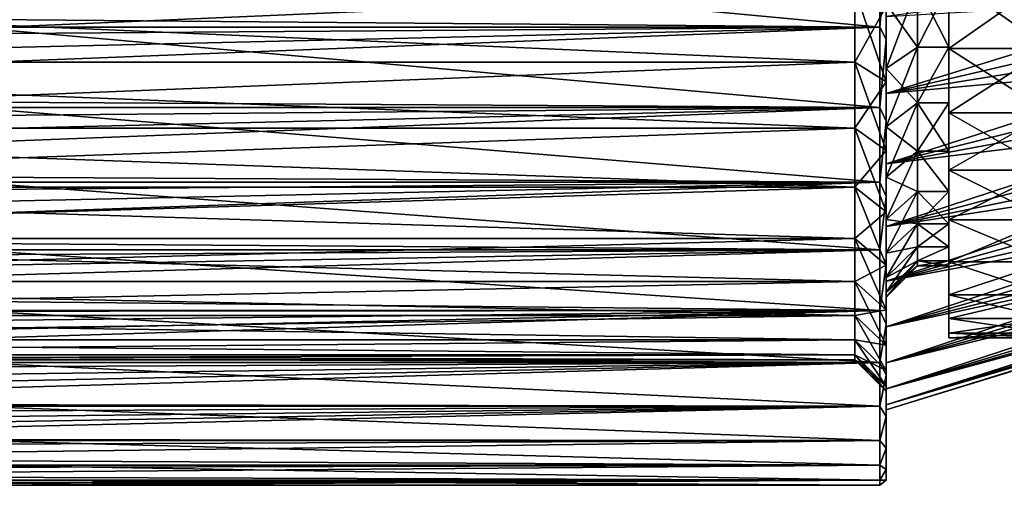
# Model space of a CAD drawing. Header units: millimetres. Extents: x -25 to 64, y -3 to 358.
# Tile 96 of 256: x 25 to 41, y 95 to 102. Entities that reach past the tile are written whole.
import ezdxf

# ---------------------------------------------------------------- set-up
doc = ezdxf.new("R2010")
doc.units = ezdxf.units.MM
doc.header["$LTSCALE"] = 52.148148
for name, color, linetype in [('2', 7, 'CONTINUOUS'), ('224', 7, 'CONTINUOUS'), ('228', 7, 'CONTINUOUS'), ('229', 7, 'CONTINUOUS'), ('230', 7, 'CONTINUOUS'), ('232', 7, 'CONTINUOUS'), ('233', 7, 'CONTINUOUS'), ('234', 7, 'CONTINUOUS'), ('235', 7, 'CONTINUOUS'), ('236', 7, 'CONTINUOUS'), ('237', 7, 'CONTINUOUS'), ('29', 7, 'CONTINUOUS'), ('30', 7, 'CONTINUOUS'), ('4', 7, 'CONTINUOUS'), ('5', 7, 'CONTINUOUS'), ('93', 7, 'CONTINUOUS'), ('96', 7, 'CONTINUOUS'), ('97', 7, 'CONTINUOUS')]:
    doc.layers.add(name, color=color, linetype=linetype)

msp = doc.modelspace()

# ---------------------------------------------------------------- linework, layer by layer
at = {"layer": '2', "color": 7, "linetype": 'CONTINUOUS', "true_color": 0xaaaaaa}
for points in [[(39, 102.005, -12.456), (39, 103.396, -13.194), (39, 102.371, -11.346), (39, 102.005, -12.456)], [(39, 103.396, 13.194), (39, 102.005, 12.456), (39, 102.371, 11.346), (39, 103.396, 13.194)], [(39, 101.145, -10.477), (39, 102.005, -12.456), (39, 102.371, -11.346), (39, 101.145, -10.477)], [(39, 102.371, 11.346), (39, 102.005, 12.456), (39, 101.145, 10.477), (39, 102.371, 11.346)], [(39, 100.703, -11.573), (39, 102.005, -12.456), (39, 101.145, -10.477), (39, 100.703, -11.573)], [(39, 102.005, 12.456), (39, 100.703, 11.573), (39, 101.145, 10.477), (39, 102.005, 12.456)], [(39, 100.025, -9.475), (39, 100.703, -11.573), (39, 101.145, -10.477), (39, 100.025, -9.475)], [(39, 101.145, 10.477), (39, 100.703, 11.573), (39, 100.025, 9.475), (39, 101.145, 10.477)], [(39, 99.502, -10.554), (39, 100.703, -11.573), (39, 100.025, -9.475), (39, 99.502, -10.554)], [(39, 100.703, 11.573), (39, 99.502, 10.554), (39, 100.025, 9.475), (39, 100.703, 11.573)], [(39, 99.023, -8.355), (39, 99.502, -10.554), (39, 100.025, -9.475), (39, 99.023, -8.355)], [(39, 100.025, 9.475), (39, 99.502, 10.554), (39, 99.023, 8.355), (39, 100.025, 9.475)], [(39, 98.42, -9.411), (39, 99.502, -10.554), (39, 99.023, -8.355), (39, 98.42, -9.411)], [(39, 99.502, 10.554), (39, 98.42, 9.411), (39, 99.023, 8.355), (39, 99.502, 10.554)], [(39, 98.154, -7.129), (39, 98.42, -9.411), (39, 99.023, -8.355), (39, 98.154, -7.129)], [(39, 99.023, 8.355), (39, 98.42, 9.411), (39, 98.154, 7.129), (39, 99.023, 8.355)], [(39, 97.467, -8.158), (39, 98.42, -9.411), (39, 98.154, -7.129), (39, 97.467, -8.158)], [(39, 98.42, 9.411), (39, 97.467, 8.158), (39, 98.154, 7.129), (39, 98.42, 9.411)], [(39, 97.427, -5.814), (39, 97.467, -8.158), (39, 98.154, -7.129), (39, 97.427, -5.814)], [(39, 98.154, 7.129), (39, 97.467, 8.158), (39, 97.427, 5.814), (39, 98.154, 7.129)], [(39, 96.656, -6.809), (39, 97.467, -8.158), (39, 96.852, -4.426), (39, 96.656, -6.809)], [(39, 96.852, -4.426), (39, 97.467, -8.158), (39, 97.427, -5.814), (39, 96.852, -4.426)], [(39, 97.467, 8.158), (39, 96.656, 6.809), (39, 97.427, 5.814), (39, 97.467, 8.158)], [(39, 97.427, 5.814), (39, 96.656, 6.809), (39, 96.852, 4.426), (39, 97.427, 5.814)], [(39, 96.436, -2.982), (39, 96.656, -6.809), (39, 96.852, -4.426), (39, 96.436, -2.982)], [(39, 96.852, 4.426), (39, 96.656, 6.809), (39, 96.436, 2.982), (39, 96.852, 4.426)], [(39, 95.995, -5.381), (39, 96.656, -6.809), (39, 96.184, -1.5), (39, 95.995, -5.381)], [(39, 96.184, -1.5), (39, 96.656, -6.809), (39, 96.436, -2.982), (39, 96.184, -1.5)], [(39, 96.656, 6.809), (39, 95.995, 5.381), (39, 96.436, 2.982), (39, 96.656, 6.809)], [(39, 96.436, 2.982), (39, 95.995, 5.381), (39, 96.184, 1.5), (39, 96.436, 2.982)], [(39, 96.1), (39, 95.995, -5.381), (39, 96.184, -1.5), (39, 96.1)], [(39, 95.995, 5.381), (39, 96.1), (39, 96.184, 1.5), (39, 95.995, 5.381)], [(39, 95.995, 5.381), (39, 95.995, -5.381), (39, 96.1), (39, 95.995, 5.381)], [(39, 95.492, -3.889), (39, 95.995, -5.381), (39, 95.492, 3.889), (39, 95.492, -3.889)], [(39, 95.492, 3.889), (39, 95.995, -5.381), (39, 95.995, 5.381), (39, 95.492, 3.889)], [(39, 95.154, -2.352), (39, 95.492, -3.889), (39, 95.154, 2.352), (39, 95.154, -2.352)], [(39, 95.154, 2.352), (39, 95.492, -3.889), (39, 95.492, 3.889), (39, 95.154, 2.352)], [(39, 94.984, -0.787), (39, 95.154, -2.352), (39, 94.984, 0.787), (39, 94.984, -0.787)], [(39, 94.984, 0.787), (39, 95.154, -2.352), (39, 95.154, 2.352), (39, 94.984, 0.787)]]:
    msp.add_3dface(points, dxfattribs=at)
at = {"layer": '224', "color": 7, "linetype": 'CONTINUOUS', "true_color": 0xaaaaaa}
for points in [[(39, 102.53, -11.092), (39, 101.332, -10.242), (39, 104.905, -10.651), (39, 102.53, -11.092)], [(39, 104.905, -10.651), (39, 101.332, -10.242), (39, 103.7, -10.046), (39, 104.905, -10.651)], [(39, 101.332, 10.242), (39, 102.53, 11.092), (39, 104.905, 10.651), (39, 101.332, 10.242)], [(39, 103.7, 10.046), (39, 101.332, 10.242), (39, 104.905, 10.651), (39, 103.7, 10.046)], [(39, 101.332, -10.242), (39, 100.237, -9.263), (39, 103.7, -10.046), (39, 101.332, -10.242)], [(39, 103.7, -10.046), (39, 100.237, -9.263), (39, 102.573, -9.305), (39, 103.7, -10.046)], [(39, 102.573, 9.305), (39, 101.332, 10.242), (39, 103.7, 10.046), (39, 102.573, 9.305)], [(39, 102.573, -9.305), (39, 100.237, -9.263), (39, 101.54, -8.438), (39, 102.573, -9.305)], [(39, 100.237, 9.263), (39, 101.332, 10.242), (39, 102.573, 9.305), (39, 100.237, 9.263)], [(39, 101.54, 8.438), (39, 100.237, 9.263), (39, 102.573, 9.305), (39, 101.54, 8.438)], [(39, 100.237, -9.263), (39, 99.258, -8.168), (39, 101.54, -8.438), (39, 100.237, -9.263)], [(39, 101.54, -8.438), (39, 99.258, -8.168), (39, 100.614, -7.456), (39, 101.54, -8.438)], [(39, 99.258, 8.168), (39, 100.237, 9.263), (39, 101.54, 8.438), (39, 99.258, 8.168)], [(39, 100.614, 7.456), (39, 99.258, 8.168), (39, 101.54, 8.438), (39, 100.614, 7.456)], [(39, 99.258, -8.168), (39, 98.408, -6.97), (39, 100.614, -7.456), (39, 99.258, -8.168)], [(39, 100.614, -7.456), (39, 98.408, -6.97), (39, 99.808, -6.374), (39, 100.614, -7.456)], [(39, 98.408, 6.97), (39, 99.258, 8.168), (39, 100.614, 7.456), (39, 98.408, 6.97)], [(39, 99.808, 6.374), (39, 98.408, 6.97), (39, 100.614, 7.456), (39, 99.808, 6.374)], [(39, 98.408, -6.97), (39, 97.697, -5.684), (39, 99.808, -6.374), (39, 98.408, -6.97)], [(39, 99.808, -6.374), (39, 97.697, -5.684), (39, 99.134, -5.206), (39, 99.808, -6.374)], [(39, 97.697, 5.684), (39, 98.408, 6.97), (39, 99.808, 6.374), (39, 97.697, 5.684)], [(39, 99.134, 5.206), (39, 97.697, 5.684), (39, 99.808, 6.374), (39, 99.134, 5.206)], [(39, 97.697, -5.684), (39, 97.135, -4.327), (39, 99.134, -5.206), (39, 97.697, -5.684)], [(39, 99.134, -5.206), (39, 97.135, -4.327), (39, 98.6, -3.967), (39, 99.134, -5.206)], [(39, 97.135, 4.327), (39, 97.697, 5.684), (39, 99.134, 5.206), (39, 97.135, 4.327)], [(39, 98.6, 3.967), (39, 97.135, 4.327), (39, 99.134, 5.206), (39, 98.6, 3.967)], [(39, 97.135, -4.327), (39, 96.728, -2.915), (39, 98.6, -3.967), (39, 97.135, -4.327)], [(39, 98.6, -3.967), (39, 96.728, -2.915), (39, 98.213, -2.675), (39, 98.6, -3.967)], [(39, 96.728, 2.915), (39, 97.135, 4.327), (39, 98.6, 3.967), (39, 96.728, 2.915)], [(39, 98.213, 2.675), (39, 96.728, 2.915), (39, 98.6, 3.967), (39, 98.213, 2.675)], [(39, 96.728, -2.915), (39, 96.482, -1.467), (39, 98.213, -2.675), (39, 96.728, -2.915)], [(39, 98.213, -2.675), (39, 96.482, -1.467), (39, 97.978, -1.347), (39, 98.213, -2.675)], [(39, 96.482, 1.467), (39, 96.728, 2.915), (39, 98.213, 2.675), (39, 96.482, 1.467)], [(39, 97.978, 1.347), (39, 96.482, 1.467), (39, 98.213, 2.675), (39, 97.978, 1.347)], [(39, 96.482, -1.467), (39, 96.4, 0), (39, 97.978, -1.347), (39, 96.482, -1.467)], [(39, 97.978, -1.347), (39, 96.4, 0), (39, 97.9), (39, 97.978, -1.347)], [(39, 97.9), (39, 96.482, 1.467), (39, 97.978, 1.347), (39, 97.9)], [(39, 96.4, 0), (39, 96.482, 1.467), (39, 97.9), (39, 96.4, 0)]]:
    msp.add_3dface(points, dxfattribs=at)
at = {"layer": '228', "color": 7, "linetype": 'CONTINUOUS', "true_color": 0xaaaaaa}
for points in [[(41.6, 102.983, 10.372), (41.6, 101.862, 9.577), (40, 102.983, 10.372), (41.6, 102.983, 10.372)], [(40, 102.983, 10.372), (41.6, 101.862, 9.577), (40, 101.862, 9.577), (40, 102.983, 10.372)], [(41.6, 101.862, 9.577), (41.6, 100.838, 8.662), (40, 101.862, 9.577), (41.6, 101.862, 9.577)], [(40, 101.862, 9.577), (41.6, 100.838, 8.662), (40, 100.838, 8.662), (40, 101.862, 9.577)], [(41.6, 100.838, 8.662), (41.6, 99.923, 7.638), (40, 100.838, 8.662), (41.6, 100.838, 8.662)], [(40, 100.838, 8.662), (41.6, 99.923, 7.638), (40, 99.923, 7.638), (40, 100.838, 8.662)], [(41.6, 99.923, 7.638), (41.6, 99.128, 6.517), (40, 99.923, 7.638), (41.6, 99.923, 7.638)], [(40, 99.923, 7.638), (41.6, 99.128, 6.517), (40, 99.128, 6.517), (40, 99.923, 7.638)], [(41.6, 99.128, 6.517), (41.6, 98.463, 5.315), (40, 99.128, 6.517), (41.6, 99.128, 6.517)], [(40, 99.128, 6.517), (41.6, 98.463, 5.315), (40, 98.463, 5.315), (40, 99.128, 6.517)], [(41.6, 98.463, 5.315), (41.6, 97.937, 4.046), (40, 98.463, 5.315), (41.6, 98.463, 5.315)], [(40, 98.463, 5.315), (41.6, 97.937, 4.046), (40, 97.937, 4.046), (40, 98.463, 5.315)], [(41.6, 97.937, 4.046), (41.6, 97.557, 2.726), (40, 97.937, 4.046), (41.6, 97.937, 4.046)], [(40, 97.937, 4.046), (41.6, 97.557, 2.726), (40, 97.557, 2.726), (40, 97.937, 4.046)], [(41.6, 97.557, 2.726), (41.6, 97.327, 1.372), (40, 97.557, 2.726), (41.6, 97.557, 2.726)], [(40, 97.557, 2.726), (41.6, 97.327, 1.372), (40, 97.327, 1.372), (40, 97.557, 2.726)], [(41.6, 97.327, 1.372), (41.6, 97.25), (40, 97.327, 1.372), (41.6, 97.327, 1.372)], [(40, 97.327, 1.372), (41.6, 97.25), (40, 97.25), (40, 97.327, 1.372)]]:
    msp.add_3dface(points, dxfattribs=at)
at = {"layer": '229', "color": 7, "linetype": 'CONTINUOUS', "true_color": 0xaaaaaa}
for points in [[(40, 102.983, 10.372), (40, 101.862, 9.577), (40, 105.103, 10.192), (40, 102.983, 10.372)], [(40, 105.103, 10.192), (40, 101.862, 9.577), (40, 103.95, 9.613), (40, 105.103, 10.192)], [(40, 103.95, 9.613), (40, 101.862, 9.577), (40, 102.872, 8.904), (40, 103.95, 9.613)], [(40, 101.862, -9.577), (40, 102.983, -10.372), (40, 103.95, -9.613), (40, 101.862, -9.577)], [(40, 102.872, -8.904), (40, 101.862, -9.577), (40, 103.95, -9.613), (40, 102.872, -8.904)], [(40, 101.862, 9.577), (40, 100.838, 8.662), (40, 102.872, 8.904), (40, 101.862, 9.577)], [(40, 102.872, 8.904), (40, 100.838, 8.662), (40, 101.883, 8.074), (40, 102.872, 8.904)], [(40, 100.838, -8.662), (40, 101.862, -9.577), (40, 102.872, -8.904), (40, 100.838, -8.662)], [(40, 101.883, -8.074), (40, 100.838, -8.662), (40, 102.872, -8.904), (40, 101.883, -8.074)], [(40, 100.838, 8.662), (40, 99.923, 7.638), (40, 101.883, 8.074), (40, 100.838, 8.662)], [(40, 101.883, 8.074), (40, 99.923, 7.638), (40, 100.997, 7.135), (40, 101.883, 8.074)], [(40, 99.923, -7.638), (40, 100.838, -8.662), (40, 101.883, -8.074), (40, 99.923, -7.638)], [(40, 100.997, -7.135), (40, 99.923, -7.638), (40, 101.883, -8.074), (40, 100.997, -7.135)], [(40, 99.923, 7.638), (40, 99.128, 6.517), (40, 100.997, 7.135), (40, 99.923, 7.638)], [(40, 100.997, 7.135), (40, 99.128, 6.517), (40, 100.226, 6.1), (40, 100.997, 7.135)], [(40, 99.128, -6.517), (40, 99.923, -7.638), (40, 100.997, -7.135), (40, 99.128, -6.517)], [(40, 100.226, -6.1), (40, 99.128, -6.517), (40, 100.997, -7.135), (40, 100.226, -6.1)], [(40, 99.128, 6.517), (40, 98.463, 5.315), (40, 100.226, 6.1), (40, 99.128, 6.517)], [(40, 100.226, 6.1), (40, 98.463, 5.315), (40, 99.581, 4.982), (40, 100.226, 6.1)], [(40, 98.463, -5.315), (40, 99.128, -6.517), (40, 100.226, -6.1), (40, 98.463, -5.315)], [(40, 99.581, -4.982), (40, 98.463, -5.315), (40, 100.226, -6.1), (40, 99.581, -4.982)], [(40, 98.463, 5.315), (40, 97.937, 4.046), (40, 99.581, 4.982), (40, 98.463, 5.315)], [(40, 99.581, 4.982), (40, 97.937, 4.046), (40, 99.069, 3.796), (40, 99.581, 4.982)], [(40, 97.937, -4.046), (40, 98.463, -5.315), (40, 99.581, -4.982), (40, 97.937, -4.046)], [(40, 99.069, -3.796), (40, 97.937, -4.046), (40, 99.581, -4.982), (40, 99.069, -3.796)], [(40, 97.937, 4.046), (40, 97.557, 2.726), (40, 99.069, 3.796), (40, 97.937, 4.046)], [(40, 99.069, 3.796), (40, 97.557, 2.726), (40, 98.699, 2.56), (40, 99.069, 3.796)], [(40, 97.557, -2.726), (40, 97.937, -4.046), (40, 99.069, -3.796), (40, 97.557, -2.726)], [(40, 98.699, -2.56), (40, 97.557, -2.726), (40, 99.069, -3.796), (40, 98.699, -2.56)], [(40, 97.557, 2.726), (40, 97.327, 1.372), (40, 98.699, 2.56), (40, 97.557, 2.726)], [(40, 98.699, 2.56), (40, 97.327, 1.372), (40, 98.475, 1.289), (40, 98.699, 2.56)], [(40, 97.327, -1.372), (40, 97.557, -2.726), (40, 98.699, -2.56), (40, 97.327, -1.372)], [(40, 98.475, -1.289), (40, 97.327, -1.372), (40, 98.699, -2.56), (40, 98.475, -1.289)], [(40, 97.327, 1.372), (40, 97.25), (40, 98.475, 1.289), (40, 97.327, 1.372)], [(40, 97.25), (40, 98.4), (40, 98.475, 1.289), (40, 97.25)], [(40, 98.4), (40, 97.327, -1.372), (40, 98.475, -1.289), (40, 98.4)], [(40, 97.25), (40, 97.327, -1.372), (40, 98.4), (40, 97.25)]]:
    msp.add_3dface(points, dxfattribs=at)
at = {"layer": '230', "color": 7, "linetype": 'CONTINUOUS', "true_color": 0xaaaaaa}
for points in [[(40, 102.872, 8.904), (40, 101.883, 8.074), (39.5, 102.872, 8.904), (40, 102.872, 8.904)], [(39.5, 102.872, 8.904), (40, 101.883, 8.074), (39.5, 101.883, 8.074), (39.5, 102.872, 8.904)], [(40, 101.883, 8.074), (40, 100.997, 7.135), (39.5, 100.997, 7.135), (40, 101.883, 8.074)], [(39.5, 101.883, 8.074), (40, 101.883, 8.074), (39.5, 100.997, 7.135), (39.5, 101.883, 8.074)], [(40, 100.997, 7.135), (40, 100.226, 6.1), (39.5, 100.997, 7.135), (40, 100.997, 7.135)], [(39.5, 100.997, 7.135), (40, 100.226, 6.1), (39.5, 100.226, 6.099), (39.5, 100.997, 7.135)], [(40, 100.226, 6.1), (40, 99.581, 4.982), (39.5, 100.226, 6.099), (40, 100.226, 6.1)], [(39.5, 100.226, 6.099), (40, 99.581, 4.982), (39.5, 99.581, 4.982), (39.5, 100.226, 6.099)], [(40, 99.581, 4.982), (40, 99.069, 3.796), (39.5, 99.581, 4.982), (40, 99.581, 4.982)], [(39.5, 99.581, 4.982), (40, 99.069, 3.796), (39.5, 99.069, 3.796), (39.5, 99.581, 4.982)], [(40, 99.069, 3.796), (40, 98.699, 2.56), (39.5, 99.069, 3.796), (40, 99.069, 3.796)], [(39.5, 99.069, 3.796), (40, 98.699, 2.56), (39.5, 98.699, 2.56), (39.5, 99.069, 3.796)], [(40, 98.699, 2.56), (40, 98.475, 1.289), (39.5, 98.475, 1.289), (40, 98.699, 2.56)], [(39.5, 98.699, 2.56), (40, 98.699, 2.56), (39.5, 98.475, 1.289), (39.5, 98.699, 2.56)], [(40, 98.475, 1.289), (40, 98.4), (39.5, 98.475, 1.289), (40, 98.475, 1.289)], [(39.5, 98.475, 1.289), (40, 98.4), (39.5, 98.4), (39.5, 98.475, 1.289)]]:
    msp.add_3dface(points, dxfattribs=at)
at = {"layer": '232', "color": 7, "linetype": 'CONTINUOUS', "true_color": 0xaaaaaa}
for points in [[(41.6, 101.862, -9.577), (41.6, 102.983, -10.372), (40, 101.862, -9.577), (41.6, 101.862, -9.577)], [(41.6, 102.983, -10.372), (40, 102.983, -10.372), (40, 101.862, -9.577), (41.6, 102.983, -10.372)], [(41.6, 100.838, -8.662), (41.6, 101.862, -9.577), (40, 100.838, -8.662), (41.6, 100.838, -8.662)], [(41.6, 101.862, -9.577), (40, 101.862, -9.577), (40, 100.838, -8.662), (41.6, 101.862, -9.577)], [(41.6, 99.923, -7.638), (41.6, 100.838, -8.662), (40, 99.923, -7.638), (41.6, 99.923, -7.638)], [(41.6, 100.838, -8.662), (40, 100.838, -8.662), (40, 99.923, -7.638), (41.6, 100.838, -8.662)], [(41.6, 99.128, -6.517), (41.6, 99.923, -7.638), (40, 99.128, -6.517), (41.6, 99.128, -6.517)], [(41.6, 99.923, -7.638), (40, 99.923, -7.638), (40, 99.128, -6.517), (41.6, 99.923, -7.638)], [(41.6, 98.463, -5.315), (41.6, 99.128, -6.517), (40, 98.463, -5.315), (41.6, 98.463, -5.315)], [(41.6, 99.128, -6.517), (40, 99.128, -6.517), (40, 98.463, -5.315), (41.6, 99.128, -6.517)], [(41.6, 97.937, -4.046), (41.6, 98.463, -5.315), (40, 97.937, -4.046), (41.6, 97.937, -4.046)], [(41.6, 98.463, -5.315), (40, 98.463, -5.315), (40, 97.937, -4.046), (41.6, 98.463, -5.315)], [(41.6, 97.557, -2.726), (41.6, 97.937, -4.046), (40, 97.557, -2.726), (41.6, 97.557, -2.726)], [(41.6, 97.937, -4.046), (40, 97.937, -4.046), (40, 97.557, -2.726), (41.6, 97.937, -4.046)], [(41.6, 97.327, -1.372), (41.6, 97.557, -2.726), (40, 97.327, -1.372), (41.6, 97.327, -1.372)], [(41.6, 97.557, -2.726), (40, 97.557, -2.726), (40, 97.327, -1.372), (41.6, 97.557, -2.726)], [(41.6, 97.25), (41.6, 97.327, -1.372), (40, 97.25), (41.6, 97.25)], [(40, 97.25), (41.6, 97.327, -1.372), (40, 97.327, -1.372), (40, 97.25)]]:
    msp.add_3dface(points, dxfattribs=at)
at = {"layer": '233', "color": 7, "linetype": 'CONTINUOUS', "true_color": 0xaaaaaa}
for points in [[(40, 101.883, -8.074), (40, 102.872, -8.904), (39.5, 101.883, -8.074), (40, 101.883, -8.074)], [(39.5, 101.883, -8.074), (40, 102.872, -8.904), (39.5, 102.872, -8.904), (39.5, 101.883, -8.074)], [(40, 100.997, -7.135), (40, 101.883, -8.074), (39.5, 100.997, -7.135), (40, 100.997, -7.135)], [(39.5, 100.997, -7.135), (40, 101.883, -8.074), (39.5, 101.883, -8.074), (39.5, 100.997, -7.135)], [(40, 100.226, -6.1), (40, 100.997, -7.135), (39.5, 100.226, -6.099), (40, 100.226, -6.1)], [(39.5, 100.226, -6.099), (40, 100.997, -7.135), (39.5, 100.997, -7.135), (39.5, 100.226, -6.099)], [(40, 99.581, -4.982), (40, 100.226, -6.1), (39.5, 100.226, -6.099), (40, 99.581, -4.982)], [(39.5, 99.581, -4.982), (40, 99.581, -4.982), (39.5, 100.226, -6.099), (39.5, 99.581, -4.982)], [(40, 99.069, -3.796), (40, 99.581, -4.982), (39.5, 99.069, -3.796), (40, 99.069, -3.796)], [(39.5, 99.069, -3.796), (40, 99.581, -4.982), (39.5, 99.581, -4.982), (39.5, 99.069, -3.796)], [(40, 98.699, -2.56), (40, 99.069, -3.796), (39.5, 98.699, -2.56), (40, 98.699, -2.56)], [(39.5, 98.699, -2.56), (40, 99.069, -3.796), (39.5, 99.069, -3.796), (39.5, 98.699, -2.56)], [(40, 98.475, -1.289), (40, 98.699, -2.56), (39.5, 98.475, -1.289), (40, 98.475, -1.289)], [(39.5, 98.475, -1.289), (40, 98.699, -2.56), (39.5, 98.699, -2.56), (39.5, 98.475, -1.289)], [(40, 98.4), (40, 98.475, -1.289), (39.5, 98.4), (40, 98.4)], [(39.5, 98.4), (40, 98.475, -1.289), (39.5, 98.475, -1.289), (39.5, 98.4)]]:
    msp.add_3dface(points, dxfattribs=at)
at = {"layer": '234', "color": 7, "linetype": 'CONTINUOUS', "true_color": 0xaaaaaa}
for points in [[(39, 102.573, -9.305), (39, 101.54, -8.438), (39.5, 102.872, -8.904), (39, 102.573, -9.305)], [(39, 101.54, -8.438), (39.5, 101.883, -8.074), (39.5, 102.872, -8.904), (39, 101.54, -8.438)], [(39, 101.54, -8.438), (39, 100.614, -7.456), (39.5, 101.883, -8.074), (39, 101.54, -8.438)], [(39, 100.614, -7.456), (39.5, 100.997, -7.135), (39.5, 101.883, -8.074), (39, 100.614, -7.456)], [(39, 100.614, -7.456), (39, 99.808, -6.374), (39.5, 100.997, -7.135), (39, 100.614, -7.456)], [(39, 99.808, -6.374), (39.5, 100.226, -6.099), (39.5, 100.997, -7.135), (39, 99.808, -6.374)], [(39, 99.808, -6.374), (39, 99.134, -5.206), (39.5, 100.226, -6.099), (39, 99.808, -6.374)], [(39, 99.134, -5.206), (39.5, 99.581, -4.982), (39.5, 100.226, -6.099), (39, 99.134, -5.206)], [(39, 99.134, -5.206), (39, 98.6, -3.967), (39.5, 99.581, -4.982), (39, 99.134, -5.206)], [(39, 98.6, -3.967), (39.5, 99.069, -3.796), (39.5, 99.581, -4.982), (39, 98.6, -3.967)], [(39, 98.6, -3.967), (39, 98.213, -2.675), (39.5, 99.069, -3.796), (39, 98.6, -3.967)], [(39, 98.213, -2.675), (39.5, 98.699, -2.56), (39.5, 99.069, -3.796), (39, 98.213, -2.675)], [(39, 98.213, -2.675), (39, 97.978, -1.347), (39.5, 98.699, -2.56), (39, 98.213, -2.675)], [(39, 97.978, -1.347), (39.5, 98.475, -1.289), (39.5, 98.699, -2.56), (39, 97.978, -1.347)], [(39, 97.978, -1.347), (39, 97.9), (39.5, 98.475, -1.289), (39, 97.978, -1.347)], [(39, 97.9), (39.5, 98.4), (39.5, 98.475, -1.289), (39, 97.9)]]:
    msp.add_3dface(points, dxfattribs=at)
at = {"layer": '235', "color": 7, "linetype": 'CONTINUOUS', "true_color": 0xaaaaaa}
for points in [[(39, 102.573, 9.305), (39.5, 102.872, 8.904), (39.5, 101.883, 8.074), (39, 102.573, 9.305)], [(39, 101.54, 8.438), (39, 102.573, 9.305), (39.5, 101.883, 8.074), (39, 101.54, 8.438)], [(39, 101.54, 8.438), (39.5, 101.883, 8.074), (39.5, 100.997, 7.135), (39, 101.54, 8.438)], [(39, 100.614, 7.456), (39, 101.54, 8.438), (39.5, 100.997, 7.135), (39, 100.614, 7.456)], [(39, 100.614, 7.456), (39.5, 100.997, 7.135), (39.5, 100.226, 6.099), (39, 100.614, 7.456)], [(39, 99.808, 6.374), (39, 100.614, 7.456), (39.5, 100.226, 6.099), (39, 99.808, 6.374)], [(39, 99.808, 6.374), (39.5, 100.226, 6.099), (39.5, 99.581, 4.982), (39, 99.808, 6.374)], [(39, 99.134, 5.206), (39, 99.808, 6.374), (39.5, 99.581, 4.982), (39, 99.134, 5.206)], [(39, 99.134, 5.206), (39.5, 99.581, 4.982), (39.5, 99.069, 3.796), (39, 99.134, 5.206)], [(39, 98.6, 3.967), (39, 99.134, 5.206), (39.5, 99.069, 3.796), (39, 98.6, 3.967)], [(39, 98.6, 3.967), (39.5, 99.069, 3.796), (39.5, 98.699, 2.56), (39, 98.6, 3.967)], [(39, 98.213, 2.675), (39, 98.6, 3.967), (39.5, 98.699, 2.56), (39, 98.213, 2.675)], [(39, 98.213, 2.675), (39.5, 98.699, 2.56), (39.5, 98.475, 1.289), (39, 98.213, 2.675)], [(39, 97.978, 1.347), (39, 98.213, 2.675), (39.5, 98.475, 1.289), (39, 97.978, 1.347)], [(39, 97.978, 1.347), (39.5, 98.475, 1.289), (39.5, 98.4), (39, 97.978, 1.347)], [(39, 97.9), (39, 97.978, 1.347), (39.5, 98.4), (39, 97.9)]]:
    msp.add_3dface(points, dxfattribs=at)
at = {"layer": '236', "color": 7, "linetype": 'CONTINUOUS', "true_color": 0xaaaaaa}
for points in [[(39, 102.371, 11.346), (39, 101.145, 10.477), (46, 103.318, 9.399), (39, 102.371, 11.346)], [(39, 101.145, 10.477), (46, 102.782, 9.024), (46, 103.318, 9.399), (39, 101.145, 10.477)], [(39, 101.145, 10.477), (46, 102.269, 8.618), (46, 102.782, 9.024), (39, 101.145, 10.477)], [(39, 101.145, 10.477), (39, 100.025, 9.475), (46, 102.269, 8.618), (39, 101.145, 10.477)], [(39, 100.025, 9.475), (46, 101.78, 8.183), (46, 102.269, 8.618), (39, 100.025, 9.475)], [(39, 100.025, 9.475), (46, 101.317, 7.72), (46, 101.78, 8.183), (39, 100.025, 9.475)], [(39, 100.025, 9.475), (39, 99.023, 8.355), (46, 101.317, 7.72), (39, 100.025, 9.475)], [(39, 99.023, 8.355), (46, 100.882, 7.231), (46, 101.317, 7.72), (39, 99.023, 8.355)], [(39, 99.023, 8.355), (46, 100.476, 6.718), (46, 100.882, 7.231), (39, 99.023, 8.355)], [(39, 99.023, 8.355), (39, 98.154, 7.129), (46, 100.476, 6.718), (39, 99.023, 8.355)], [(39, 98.154, 7.129), (46, 100.101, 6.182), (46, 100.476, 6.718), (39, 98.154, 7.129)], [(39, 98.154, 7.129), (46, 99.757, 5.625), (46, 100.101, 6.182), (39, 98.154, 7.129)], [(39, 98.154, 7.129), (39, 97.427, 5.814), (46, 99.757, 5.625), (39, 98.154, 7.129)], [(39, 97.427, 5.814), (46, 99.447, 5.049), (46, 99.757, 5.625), (39, 97.427, 5.814)], [(39, 97.427, 5.814), (46, 99.17, 4.456), (46, 99.447, 5.049), (39, 97.427, 5.814)], [(39, 97.427, 5.814), (39, 96.852, 4.426), (46, 99.17, 4.456), (39, 97.427, 5.814)], [(39, 96.852, 4.426), (46, 98.928, 3.848), (46, 99.17, 4.456), (39, 96.852, 4.426)], [(39, 96.852, 4.426), (46, 98.723, 3.227), (46, 98.928, 3.848), (39, 96.852, 4.426)], [(39, 96.852, 4.426), (39, 96.436, 2.982), (46, 98.723, 3.227), (39, 96.852, 4.426)], [(39, 96.436, 2.982), (46, 98.553, 2.594), (46, 98.723, 3.227), (39, 96.436, 2.982)], [(39, 96.436, 2.982), (46, 98.421, 1.954), (46, 98.553, 2.594), (39, 96.436, 2.982)], [(39, 96.436, 2.982), (39, 96.184, 1.5), (46, 98.421, 1.954), (39, 96.436, 2.982)], [(39, 96.184, 1.5), (46, 98.326, 1.306), (46, 98.421, 1.954), (39, 96.184, 1.5)], [(39, 96.184, 1.5), (46, 98.269, 0.654), (46, 98.326, 1.306), (39, 96.184, 1.5)], [(39, 96.184, 1.5), (39, 96.1), (46, 98.269, 0.654), (39, 96.184, 1.5)], [(39, 96.1), (46, 98.25), (46, 98.269, 0.654), (39, 96.1)]]:
    msp.add_3dface(points, dxfattribs=at)
at = {"layer": '237', "color": 7, "linetype": 'CONTINUOUS', "true_color": 0xaaaaaa}
for points in [[(39, 101.145, -10.477), (39, 102.371, -11.346), (46, 102.782, -9.024), (39, 101.145, -10.477)], [(39, 101.145, -10.477), (46, 102.782, -9.024), (46, 102.269, -8.618), (39, 101.145, -10.477)], [(39, 101.145, -10.477), (46, 102.269, -8.618), (46, 101.78, -8.183), (39, 101.145, -10.477)], [(39, 100.025, -9.475), (39, 101.145, -10.477), (46, 101.78, -8.183), (39, 100.025, -9.475)], [(39, 100.025, -9.475), (46, 101.78, -8.183), (46, 101.317, -7.72), (39, 100.025, -9.475)], [(39, 100.025, -9.475), (46, 101.317, -7.72), (46, 100.882, -7.231), (39, 100.025, -9.475)], [(39, 99.023, -8.355), (39, 100.025, -9.475), (46, 100.882, -7.231), (39, 99.023, -8.355)], [(39, 99.023, -8.355), (46, 100.882, -7.231), (46, 100.476, -6.718), (39, 99.023, -8.355)], [(39, 99.023, -8.355), (46, 100.476, -6.718), (46, 100.101, -6.182), (39, 99.023, -8.355)], [(39, 98.154, -7.129), (39, 99.023, -8.355), (46, 100.101, -6.182), (39, 98.154, -7.129)], [(39, 98.154, -7.129), (46, 100.101, -6.182), (46, 99.757, -5.625), (39, 98.154, -7.129)], [(39, 98.154, -7.129), (46, 99.757, -5.625), (46, 99.447, -5.049), (39, 98.154, -7.129)], [(39, 97.427, -5.814), (39, 98.154, -7.129), (46, 99.447, -5.049), (39, 97.427, -5.814)], [(39, 97.427, -5.814), (46, 99.447, -5.049), (46, 99.17, -4.456), (39, 97.427, -5.814)], [(39, 97.427, -5.814), (46, 99.17, -4.456), (46, 98.928, -3.848), (39, 97.427, -5.814)], [(39, 96.852, -4.426), (39, 97.427, -5.814), (46, 98.928, -3.848), (39, 96.852, -4.426)], [(39, 96.852, -4.426), (46, 98.928, -3.848), (46, 98.723, -3.227), (39, 96.852, -4.426)], [(39, 96.852, -4.426), (46, 98.723, -3.227), (46, 98.553, -2.594), (39, 96.852, -4.426)], [(39, 96.436, -2.982), (39, 96.852, -4.426), (46, 98.553, -2.594), (39, 96.436, -2.982)], [(39, 96.436, -2.982), (46, 98.553, -2.594), (46, 98.421, -1.954), (39, 96.436, -2.982)], [(39, 96.436, -2.982), (46, 98.421, -1.954), (46, 98.326, -1.306), (39, 96.436, -2.982)], [(39, 96.184, -1.5), (39, 96.436, -2.982), (46, 98.326, -1.306), (39, 96.184, -1.5)], [(39, 96.184, -1.5), (46, 98.326, -1.306), (46, 98.269, -0.654), (39, 96.184, -1.5)], [(46, 98.25), (39, 96.184, -1.5), (46, 98.269, -0.654), (46, 98.25)], [(39, 96.1), (39, 96.184, -1.5), (46, 98.25), (39, 96.1)]]:
    msp.add_3dface(points, dxfattribs=at)
at = {"layer": '29', "color": 7, "linetype": 'CONTINUOUS', "true_color": 0xaaaaaa}
for points in [[(38.5, 102.796, -10.669), (38.5, 101.644, -9.851), (39, 102.53, -11.092), (38.5, 102.796, -10.669)], [(39, 102.53, -11.092), (38.5, 101.644, -9.851), (39, 101.332, -10.242), (39, 102.53, -11.092)], [(38.5, 101.644, -9.851), (38.5, 100.59, -8.91), (39, 101.332, -10.242), (38.5, 101.644, -9.851)], [(39, 101.332, -10.242), (38.5, 100.59, -8.91), (39, 100.237, -9.263), (39, 101.332, -10.242)], [(38.5, 100.59, -8.91), (38.5, 99.649, -7.856), (39, 100.237, -9.263), (38.5, 100.59, -8.91)], [(39, 100.237, -9.263), (38.5, 99.649, -7.856), (39, 99.258, -8.168), (39, 100.237, -9.263)], [(38.5, 99.649, -7.856), (38.5, 98.831, -6.704), (39, 99.258, -8.168), (38.5, 99.649, -7.856)], [(39, 99.258, -8.168), (38.5, 98.831, -6.704), (39, 98.408, -6.97), (39, 99.258, -8.168)], [(38.5, 98.831, -6.704), (38.5, 98.148, -5.467), (39, 98.408, -6.97), (38.5, 98.831, -6.704)], [(39, 98.408, -6.97), (38.5, 98.148, -5.467), (39, 97.697, -5.684), (39, 98.408, -6.97)], [(38.5, 98.148, -5.467), (38.5, 97.607, -4.162), (39, 97.697, -5.684), (38.5, 98.148, -5.467)], [(39, 97.697, -5.684), (38.5, 97.607, -4.162), (39, 97.135, -4.327), (39, 97.697, -5.684)], [(38.5, 97.607, -4.162), (38.5, 97.216, -2.803), (39, 97.135, -4.327), (38.5, 97.607, -4.162)], [(38.5, 97.216, -2.803), (38.5, 96.979, -1.411), (39, 96.728, -2.915), (38.5, 97.216, -2.803)], [(39, 97.135, -4.327), (38.5, 97.216, -2.803), (39, 96.728, -2.915), (39, 97.135, -4.327)], [(38.5, 96.979, -1.411), (38.5, 96.9), (39, 96.482, -1.467), (38.5, 96.979, -1.411)], [(39, 96.728, -2.915), (38.5, 96.979, -1.411), (39, 96.482, -1.467), (39, 96.728, -2.915)], [(38.5, 96.9), (39, 96.4, 0), (39, 96.482, -1.467), (38.5, 96.9)]]:
    msp.add_3dface(points, dxfattribs=at)
at = {"layer": '30', "color": 7, "linetype": 'CONTINUOUS', "true_color": 0xaaaaaa}
for points in [[(38.5, 101.644, 9.851), (38.5, 102.796, 10.669), (39, 101.332, 10.242), (38.5, 101.644, 9.851)], [(39, 101.332, 10.242), (38.5, 102.796, 10.669), (39, 102.53, 11.092), (39, 101.332, 10.242)], [(38.5, 100.59, 8.91), (38.5, 101.644, 9.851), (39, 100.237, 9.263), (38.5, 100.59, 8.91)], [(39, 100.237, 9.263), (38.5, 101.644, 9.851), (39, 101.332, 10.242), (39, 100.237, 9.263)], [(38.5, 99.649, 7.856), (38.5, 100.59, 8.91), (39, 99.258, 8.168), (38.5, 99.649, 7.856)], [(39, 99.258, 8.168), (38.5, 100.59, 8.91), (39, 100.237, 9.263), (39, 99.258, 8.168)], [(38.5, 98.831, 6.704), (38.5, 99.649, 7.856), (39, 98.408, 6.97), (38.5, 98.831, 6.704)], [(39, 98.408, 6.97), (38.5, 99.649, 7.856), (39, 99.258, 8.168), (39, 98.408, 6.97)], [(38.5, 98.148, 5.467), (38.5, 98.831, 6.704), (39, 97.697, 5.684), (38.5, 98.148, 5.467)], [(39, 97.697, 5.684), (38.5, 98.831, 6.704), (39, 98.408, 6.97), (39, 97.697, 5.684)], [(38.5, 97.607, 4.162), (38.5, 98.148, 5.467), (39, 97.135, 4.327), (38.5, 97.607, 4.162)], [(39, 97.135, 4.327), (38.5, 98.148, 5.467), (39, 97.697, 5.684), (39, 97.135, 4.327)], [(38.5, 97.216, 2.803), (38.5, 97.607, 4.162), (39, 96.728, 2.915), (38.5, 97.216, 2.803)], [(39, 96.728, 2.915), (38.5, 97.607, 4.162), (39, 97.135, 4.327), (39, 96.728, 2.915)], [(38.5, 96.979, 1.411), (38.5, 97.216, 2.803), (39, 96.482, 1.467), (38.5, 96.979, 1.411)], [(39, 96.482, 1.467), (38.5, 97.216, 2.803), (39, 96.728, 2.915), (39, 96.482, 1.467)], [(38.5, 96.9), (38.5, 96.979, 1.411), (39, 96.4, 0), (38.5, 96.9)], [(39, 96.4, 0), (38.5, 96.979, 1.411), (39, 96.482, 1.467), (39, 96.4, 0)]]:
    msp.add_3dface(points, dxfattribs=at)
at = {"layer": '4', "color": 7, "linetype": 'CONTINUOUS', "true_color": 0xaaaaaa}
for points in [[(12, 101.644, 9.851), (12, 102.797, 10.669), (38.5, 101.644, 9.851), (12, 101.644, 9.851)], [(38.5, 101.644, 9.851), (12, 102.797, 10.669), (38.5, 102.796, 10.669), (38.5, 101.644, 9.851)], [(12, 100.591, 8.91), (12, 101.644, 9.851), (38.5, 100.59, 8.91), (12, 100.591, 8.91)], [(38.5, 100.59, 8.91), (12, 101.644, 9.851), (38.5, 101.644, 9.851), (38.5, 100.59, 8.91)], [(12, 99.649, 7.856), (12, 100.591, 8.91), (38.5, 99.649, 7.856), (12, 99.649, 7.856)], [(38.5, 99.649, 7.856), (12, 100.591, 8.91), (38.5, 100.59, 8.91), (38.5, 99.649, 7.856)], [(12, 98.832, 6.704), (12, 99.649, 7.856), (38.5, 98.831, 6.704), (12, 98.832, 6.704)], [(38.5, 98.831, 6.704), (12, 99.649, 7.856), (38.5, 99.649, 7.856), (38.5, 98.831, 6.704)], [(12, 98.148, 5.467), (12, 98.832, 6.704), (38.5, 98.148, 5.467), (12, 98.148, 5.467)], [(38.5, 98.148, 5.467), (12, 98.832, 6.704), (38.5, 98.831, 6.704), (38.5, 98.148, 5.467)], [(12, 97.607, 4.162), (12, 98.148, 5.467), (38.5, 97.607, 4.162), (12, 97.607, 4.162)], [(38.5, 97.607, 4.162), (12, 98.148, 5.467), (38.5, 98.148, 5.467), (38.5, 97.607, 4.162)], [(12, 97.216, 2.804), (12, 97.607, 4.162), (38.5, 97.216, 2.803), (12, 97.216, 2.804)], [(38.5, 97.216, 2.803), (12, 97.607, 4.162), (38.5, 97.607, 4.162), (38.5, 97.216, 2.803)], [(12, 96.979, 1.411), (12, 97.216, 2.804), (38.5, 96.979, 1.411), (12, 96.979, 1.411)], [(38.5, 96.979, 1.411), (12, 97.216, 2.804), (38.5, 97.216, 2.803), (38.5, 96.979, 1.411)], [(12, 96.9), (12, 96.979, 1.411), (38.5, 96.9), (12, 96.9)], [(38.5, 96.9), (12, 96.979, 1.411), (38.5, 96.979, 1.411), (38.5, 96.9)]]:
    msp.add_3dface(points, dxfattribs=at)
at = {"layer": '5', "color": 7, "linetype": 'CONTINUOUS', "true_color": 0xaaaaaa}
for points in [[(12, 102.797, -10.669), (12, 101.644, -9.851), (38.5, 102.796, -10.669), (12, 102.797, -10.669)], [(38.5, 102.796, -10.669), (12, 101.644, -9.851), (38.5, 101.644, -9.851), (38.5, 102.796, -10.669)], [(12, 101.644, -9.851), (12, 100.591, -8.91), (38.5, 101.644, -9.851), (12, 101.644, -9.851)], [(38.5, 101.644, -9.851), (12, 100.591, -8.91), (38.5, 100.59, -8.91), (38.5, 101.644, -9.851)], [(12, 100.591, -8.91), (12, 99.649, -7.856), (38.5, 100.59, -8.91), (12, 100.591, -8.91)], [(38.5, 100.59, -8.91), (12, 99.649, -7.856), (38.5, 99.649, -7.856), (38.5, 100.59, -8.91)], [(12, 99.649, -7.856), (12, 98.832, -6.704), (38.5, 99.649, -7.856), (12, 99.649, -7.856)], [(38.5, 99.649, -7.856), (12, 98.832, -6.704), (38.5, 98.831, -6.704), (38.5, 99.649, -7.856)], [(12, 98.832, -6.704), (12, 98.148, -5.467), (38.5, 98.831, -6.704), (12, 98.832, -6.704)], [(38.5, 98.831, -6.704), (12, 98.148, -5.467), (38.5, 98.148, -5.467), (38.5, 98.831, -6.704)], [(12, 98.148, -5.467), (12, 97.607, -4.162), (38.5, 98.148, -5.467), (12, 98.148, -5.467)], [(38.5, 98.148, -5.467), (12, 97.607, -4.162), (38.5, 97.607, -4.162), (38.5, 98.148, -5.467)], [(12, 97.607, -4.162), (12, 97.216, -2.804), (38.5, 97.607, -4.162), (12, 97.607, -4.162)], [(38.5, 97.607, -4.162), (12, 97.216, -2.804), (38.5, 97.216, -2.803), (38.5, 97.607, -4.162)], [(12, 97.216, -2.804), (12, 96.979, -1.411), (38.5, 97.216, -2.803), (12, 97.216, -2.804)], [(38.5, 97.216, -2.803), (12, 96.979, -1.411), (38.5, 96.979, -1.411), (38.5, 97.216, -2.803)], [(12, 96.979, -1.411), (12, 96.9), (38.5, 96.979, -1.411), (12, 96.979, -1.411)], [(12, 96.9), (38.5, 96.9), (38.5, 96.979, -1.411), (12, 96.9)]]:
    msp.add_3dface(points, dxfattribs=at)
at = {"layer": '93', "color": 7, "linetype": 'CONTINUOUS', "true_color": 0xaaaaaa}
for points in [[(38.9, 103.562, -13.338), (39, 103.396, -13.194), (38.9, 102.2, -12.644), (38.9, 103.562, -13.338)], [(38.9, 102.2, 12.644), (39, 103.396, 13.194), (38.9, 103.562, 13.338), (38.9, 102.2, 12.644)], [(39, 103.396, -13.194), (39, 102.005, -12.456), (38.9, 102.2, -12.644), (39, 103.396, -13.194)], [(39, 102.005, 12.456), (39, 103.396, 13.194), (38.9, 102.2, 12.644), (39, 102.005, 12.456)], [(38.9, 102.2, -12.644), (39, 102.005, -12.456), (38.9, 100.919, -11.812), (38.9, 102.2, -12.644)], [(38.9, 100.919, 11.812), (39, 102.005, 12.456), (38.9, 102.2, 12.644), (38.9, 100.919, 11.812)], [(39, 102.005, -12.456), (39, 100.703, -11.573), (38.9, 100.919, -11.812), (39, 102.005, -12.456)], [(39, 100.703, 11.573), (39, 102.005, 12.456), (38.9, 100.919, 11.812), (39, 100.703, 11.573)], [(38.9, 100.919, -11.812), (39, 100.703, -11.573), (38.9, 99.73, -10.85), (38.9, 100.919, -11.812)], [(38.9, 99.73, 10.85), (39, 100.703, 11.573), (38.9, 100.919, 11.812), (38.9, 99.73, 10.85)], [(39, 100.703, -11.573), (39, 99.502, -10.554), (38.9, 99.73, -10.85), (39, 100.703, -11.573)], [(39, 99.502, 10.554), (39, 100.703, 11.573), (38.9, 99.73, 10.85), (39, 99.502, 10.554)], [(38.9, 99.73, -10.85), (39, 99.502, -10.554), (38.9, 98.65, -9.77), (38.9, 99.73, -10.85)], [(38.9, 98.65, 9.77), (39, 99.502, 10.554), (38.9, 99.73, 10.85), (38.9, 98.65, 9.77)], [(39, 99.502, -10.554), (39, 98.42, -9.411), (38.9, 98.65, -9.77), (39, 99.502, -10.554)], [(39, 98.42, 9.411), (39, 99.502, 10.554), (38.9, 98.65, 9.77), (39, 98.42, 9.411)], [(38.9, 98.65, -9.77), (39, 98.42, -9.411), (38.9, 97.688, -8.581), (38.9, 98.65, -9.77)], [(38.9, 97.688, 8.581), (39, 98.42, 9.411), (38.9, 98.65, 9.77), (38.9, 97.688, 8.581)], [(39, 98.42, -9.411), (39, 97.467, -8.158), (38.9, 97.688, -8.581), (39, 98.42, -9.411)], [(39, 97.467, 8.158), (39, 98.42, 9.411), (38.9, 97.688, 8.581), (39, 97.467, 8.158)], [(38.9, 97.688, -8.581), (39, 97.467, -8.158), (38.9, 96.856, -7.3), (38.9, 97.688, -8.581)], [(38.9, 96.856, 7.3), (39, 97.467, 8.158), (38.9, 97.688, 8.581), (38.9, 96.856, 7.3)], [(39, 97.467, -8.158), (39, 96.656, -6.809), (38.9, 96.856, -7.3), (39, 97.467, -8.158)], [(39, 96.656, 6.809), (39, 97.467, 8.158), (38.9, 96.856, 7.3), (39, 96.656, 6.809)], [(38.9, 96.856, -7.3), (39, 96.656, -6.809), (38.9, 96.162, -5.938), (38.9, 96.856, -7.3)], [(38.9, 96.162, 5.938), (39, 96.656, 6.809), (38.9, 96.856, 7.3), (38.9, 96.162, 5.938)], [(39, 96.656, -6.809), (39, 95.995, -5.381), (38.9, 96.162, -5.938), (39, 96.656, -6.809)], [(39, 95.995, 5.381), (39, 96.656, 6.809), (38.9, 96.162, 5.938), (39, 95.995, 5.381)], [(38.9, 96.162, -5.938), (39, 95.995, -5.381), (38.9, 95.615, -4.512), (38.9, 96.162, -5.938)], [(38.9, 95.615, 4.512), (39, 95.995, 5.381), (38.9, 96.162, 5.938), (38.9, 95.615, 4.512)], [(39, 95.995, -5.381), (39, 95.492, -3.889), (38.9, 95.615, -4.512), (39, 95.995, -5.381)], [(39, 95.492, 3.889), (39, 95.995, 5.381), (38.9, 95.615, 4.512), (39, 95.492, 3.889)], [(38.9, 95.615, -4.512), (39, 95.492, -3.889), (38.9, 95.219, -3.035), (38.9, 95.615, -4.512)], [(38.9, 95.219, 3.035), (39, 95.492, 3.889), (38.9, 95.615, 4.512), (38.9, 95.219, 3.035)], [(39, 95.492, -3.889), (39, 95.154, -2.352), (38.9, 95.219, -3.035), (39, 95.492, -3.889)], [(39, 95.154, 2.352), (39, 95.492, 3.889), (38.9, 95.219, 3.035), (39, 95.154, 2.352)], [(38.9, 95.219, -3.035), (39, 95.154, -2.352), (38.9, 94.98, -1.526), (38.9, 95.219, -3.035)], [(38.9, 94.98, 1.526), (39, 95.154, 2.352), (38.9, 95.219, 3.035), (38.9, 94.98, 1.526)], [(39, 95.154, -2.352), (39, 94.984, -0.787), (38.9, 94.98, -1.526), (39, 95.154, -2.352)], [(39, 94.984, 0.787), (39, 95.154, 2.352), (38.9, 94.98, 1.526), (39, 94.984, 0.787)], [(39, 94.984, -0.787), (39, 94.984, 0.787), (38.9, 94.9), (39, 94.984, -0.787)], [(38.9, 94.98, -1.526), (39, 94.984, -0.787), (38.9, 94.9), (38.9, 94.98, -1.526)], [(38.9, 94.9), (39, 94.984, 0.787), (38.9, 94.98, 1.526), (38.9, 94.9)]]:
    msp.add_3dface(points, dxfattribs=at)
at = {"layer": '96', "color": 7, "linetype": 'CONTINUOUS', "true_color": 0xaaaaaa}
for points in [[(38.9, 103.562, -13.338), (38.9, 102.2, -12.644), (24.4, 103.562, -13.338), (38.9, 103.562, -13.338)], [(24.4, 103.562, -13.338), (38.9, 102.2, -12.644), (24.4, 102.2, -12.644), (24.4, 103.562, -13.338)], [(38.9, 102.2, -12.644), (38.9, 100.919, -11.812), (24.4, 102.2, -12.644), (38.9, 102.2, -12.644)], [(24.4, 102.2, -12.644), (38.9, 100.919, -11.812), (24.4, 100.918, -11.812), (24.4, 102.2, -12.644)], [(38.9, 100.919, -11.812), (38.9, 99.73, -10.85), (24.4, 100.918, -11.812), (38.9, 100.919, -11.812)], [(24.4, 100.918, -11.812), (38.9, 99.73, -10.85), (24.4, 99.731, -10.85), (24.4, 100.918, -11.812)], [(38.9, 99.73, -10.85), (38.9, 98.65, -9.77), (24.4, 99.731, -10.85), (38.9, 99.73, -10.85)], [(24.4, 99.731, -10.85), (38.9, 98.65, -9.77), (24.4, 98.65, -9.769), (24.4, 99.731, -10.85)], [(38.9, 98.65, -9.77), (38.9, 97.688, -8.581), (24.4, 98.65, -9.769), (38.9, 98.65, -9.77)], [(24.4, 98.65, -9.769), (38.9, 97.688, -8.581), (24.4, 97.688, -8.582), (24.4, 98.65, -9.769)], [(38.9, 97.688, -8.581), (38.9, 96.856, -7.3), (24.4, 97.688, -8.582), (38.9, 97.688, -8.581)], [(24.4, 97.688, -8.582), (38.9, 96.856, -7.3), (24.4, 96.856, -7.3), (24.4, 97.688, -8.582)], [(38.9, 96.856, -7.3), (38.9, 96.162, -5.938), (24.4, 96.856, -7.3), (38.9, 96.856, -7.3)], [(24.4, 96.856, -7.3), (38.9, 96.162, -5.938), (24.4, 96.162, -5.938), (24.4, 96.856, -7.3)], [(38.9, 96.162, -5.938), (38.9, 95.615, -4.512), (24.4, 96.162, -5.938), (38.9, 96.162, -5.938)], [(24.4, 96.162, -5.938), (38.9, 95.615, -4.512), (24.4, 95.615, -4.512), (24.4, 96.162, -5.938)], [(38.9, 95.615, -4.512), (38.9, 95.219, -3.035), (24.4, 95.615, -4.512), (38.9, 95.615, -4.512)], [(24.4, 95.615, -4.512), (38.9, 95.219, -3.035), (24.4, 95.219, -3.036), (24.4, 95.615, -4.512)], [(38.9, 95.219, -3.035), (38.9, 94.98, -1.526), (24.4, 95.219, -3.036), (38.9, 95.219, -3.035)], [(24.4, 95.219, -3.036), (38.9, 94.98, -1.526), (24.4, 94.98, -1.526), (24.4, 95.219, -3.036)], [(38.9, 94.98, -1.526), (38.9, 94.9), (24.4, 94.98, -1.526), (38.9, 94.98, -1.526)], [(24.4, 94.98, -1.526), (38.9, 94.9), (24.4, 94.9), (24.4, 94.98, -1.526)]]:
    msp.add_3dface(points, dxfattribs=at)
at = {"layer": '97', "color": 7, "linetype": 'CONTINUOUS', "true_color": 0xaaaaaa}
for points in [[(38.9, 102.2, 12.644), (38.9, 103.562, 13.338), (9.216, 102.456, 12.788), (38.9, 102.2, 12.644)], [(9.696, 101.988, 12.519), (38.9, 102.2, 12.644), (9.216, 102.456, 12.788), (9.696, 101.988, 12.519)], [(10.17, 101.53, 12.233), (38.9, 102.2, 12.644), (9.696, 101.988, 12.519), (10.17, 101.53, 12.233)], [(10.63, 101.092, 11.936), (38.9, 102.2, 12.644), (10.17, 101.53, 12.233), (10.63, 101.092, 11.936)], [(38.9, 100.919, 11.812), (38.9, 102.2, 12.644), (10.63, 101.092, 11.936), (38.9, 100.919, 11.812)], [(11.076, 100.671, 11.628), (38.9, 100.919, 11.812), (10.63, 101.092, 11.936), (11.076, 100.671, 11.628)], [(11.505, 100.268, 11.31), (38.9, 100.919, 11.812), (11.076, 100.671, 11.628), (11.505, 100.268, 11.31)], [(11.919, 99.882, 10.984), (38.9, 100.919, 11.812), (11.505, 100.268, 11.31), (11.919, 99.882, 10.984)], [(38.9, 99.73, 10.85), (38.9, 100.919, 11.812), (11.919, 99.882, 10.984), (38.9, 99.73, 10.85)], [(12.315, 99.514, 10.651), (38.9, 99.73, 10.85), (11.919, 99.882, 10.984), (12.315, 99.514, 10.651)], [(12.694, 99.164, 10.311), (38.9, 99.73, 10.85), (12.315, 99.514, 10.651), (12.694, 99.164, 10.311)], [(13.056, 98.831, 9.966), (38.9, 99.73, 10.85), (12.694, 99.164, 10.311), (13.056, 98.831, 9.966)], [(38.9, 98.65, 9.77), (38.9, 99.73, 10.85), (13.056, 98.831, 9.966), (38.9, 98.65, 9.77)], [(13.4, 98.515, 9.617), (38.9, 98.65, 9.77), (13.056, 98.831, 9.966), (13.4, 98.515, 9.617)], [(13.727, 98.216, 9.264), (38.9, 98.65, 9.77), (13.4, 98.515, 9.617), (13.727, 98.216, 9.264)], [(14.038, 97.933, 8.909), (38.9, 98.65, 9.77), (13.727, 98.216, 9.264), (14.038, 97.933, 8.909)], [(38.9, 97.688, 8.581), (38.9, 98.65, 9.77), (14.038, 97.933, 8.909), (38.9, 97.688, 8.581)], [(14.331, 97.666, 8.551), (38.9, 97.688, 8.581), (14.038, 97.933, 8.909), (14.331, 97.666, 8.551)], [(14.608, 97.414, 8.191), (38.9, 97.688, 8.581), (14.331, 97.666, 8.551), (14.608, 97.414, 8.191)], [(14.869, 97.177, 7.83), (38.9, 97.688, 8.581), (14.608, 97.414, 8.191), (14.869, 97.177, 7.83)], [(15.115, 96.955, 7.468), (38.9, 97.688, 8.581), (14.869, 97.177, 7.83), (15.115, 96.955, 7.468)], [(38.9, 96.856, 7.3), (38.9, 97.688, 8.581), (15.115, 96.955, 7.468), (38.9, 96.856, 7.3)], [(15.346, 96.746, 7.106), (38.9, 96.856, 7.3), (15.115, 96.955, 7.468), (15.346, 96.746, 7.106)], [(15.562, 96.551, 6.743), (38.9, 96.856, 7.3), (15.346, 96.746, 7.106), (15.562, 96.551, 6.743)], [(15.765, 96.368, 6.381), (38.9, 96.856, 7.3), (15.562, 96.551, 6.743), (15.765, 96.368, 6.381)], [(15.953, 96.199, 6.019), (38.9, 96.856, 7.3), (15.765, 96.368, 6.381), (15.953, 96.199, 6.019)], [(38.9, 96.162, 5.938), (38.9, 96.856, 7.3), (15.953, 96.199, 6.019), (38.9, 96.162, 5.938)], [(16.128, 96.041, 5.658), (38.9, 96.162, 5.938), (15.953, 96.199, 6.019), (16.128, 96.041, 5.658)], [(16.29, 95.895, 5.298), (38.9, 96.162, 5.938), (16.128, 96.041, 5.658), (16.29, 95.895, 5.298)], [(16.44, 95.761, 4.938), (38.9, 96.162, 5.938), (16.29, 95.895, 5.298), (16.44, 95.761, 4.938)], [(16.578, 95.637, 4.58), (38.9, 96.162, 5.938), (16.44, 95.761, 4.938), (16.578, 95.637, 4.58)], [(38.9, 95.615, 4.512), (38.9, 96.162, 5.938), (16.578, 95.637, 4.58), (38.9, 95.615, 4.512)], [(16.704, 95.524, 4.222), (38.9, 95.615, 4.512), (16.578, 95.637, 4.58), (16.704, 95.524, 4.222)], [(16.922, 95.328, 3.508), (38.9, 95.615, 4.512), (16.704, 95.524, 4.222), (16.922, 95.328, 3.508)], [(38.9, 95.219, 3.035), (38.9, 95.615, 4.512), (16.922, 95.328, 3.508), (38.9, 95.219, 3.035)], [(17.098, 95.17, 2.797), (38.9, 95.219, 3.035), (16.922, 95.328, 3.508), (17.098, 95.17, 2.797)], [(17.232, 95.05, 2.09), (38.9, 95.219, 3.035), (17.098, 95.17, 2.797), (17.232, 95.05, 2.09)], [(38.9, 94.98, 1.526), (38.9, 95.219, 3.035), (17.232, 95.05, 2.09), (38.9, 94.98, 1.526)], [(17.326, 94.966, 1.387), (38.9, 94.98, 1.526), (17.232, 95.05, 2.09), (17.326, 94.966, 1.387)], [(17.382, 94.916, 0.691), (38.9, 94.98, 1.526), (17.326, 94.966, 1.387), (17.382, 94.916, 0.691)], [(17.4, 94.9), (38.9, 94.98, 1.526), (17.382, 94.916, 0.691), (17.4, 94.9)], [(24.4, 94.9), (38.9, 94.98, 1.526), (17.4, 94.9), (24.4, 94.9)], [(38.9, 94.9), (38.9, 94.98, 1.526), (24.4, 94.9), (38.9, 94.9)]]:
    msp.add_3dface(points, dxfattribs=at)

doc.saveas('drawing.dxf')
